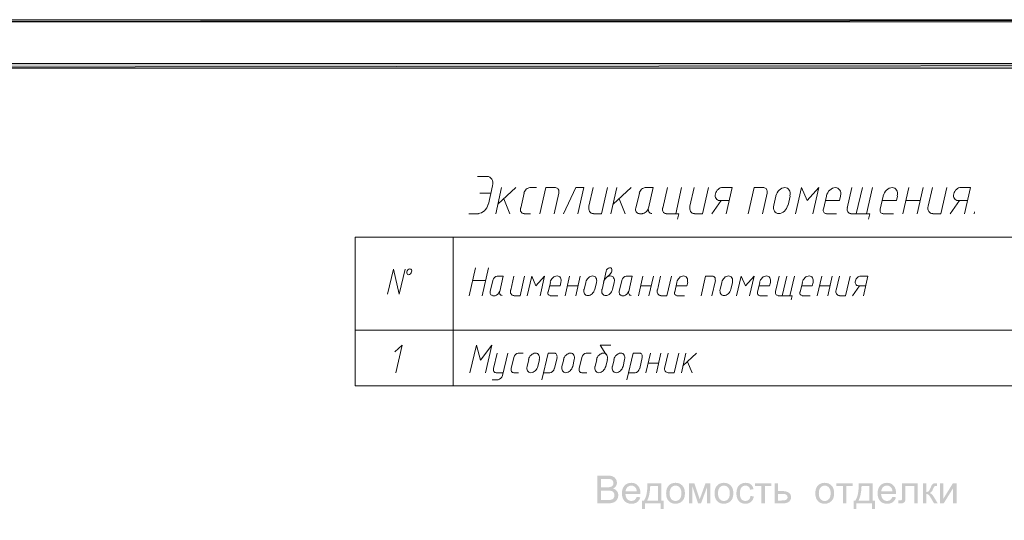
# Model space of a CAD drawing. Header units: millimetres. Extents: x 1527433 to 14789979, y -66543 to 11310.
# Tile 54 of 122: x 1952680 to 1963286, y -41351 to -35961. Entities that reach past the tile are written whole.
import ezdxf

# ---------------------------------------------------------------- set-up
doc = ezdxf.new("R2010")
doc.units = ezdxf.units.MM

msp = doc.modelspace()

# ---------------------------------------------------------------- hatches: boundary and pattern name
h = msp.add_hatch(color=7)
h.paths.add_polyline_path([(1940612.117, -35960.929), (1940635.4, -35982.095), (1982606.783, -35960.929)])
h.paths.add_polyline_path([(1940635.4, -35982.095), (1982606.783, -35960.929), (1982583.5, -35982.095)])
h = msp.add_hatch(color=7)
h.paths.add_polyline_path([(1982083.967, -65130.712), (1982134.767, -65181.512), (1982083.967, -36481.629)])
h.paths.add_polyline_path([(1982134.767, -65181.512), (1982083.967, -36481.629), (1982134.767, -36432.945)])
h.paths.add_polyline_path([(1982083.967, -36481.629), (1982134.767, -36432.945), (1942635.65, -36481.629)])
h.paths.add_polyline_path([(1982134.767, -36432.945), (1942635.65, -36481.629), (1942584.85, -36432.945)])
h.paths.add_polyline_path([(1942635.65, -36481.629), (1942584.85, -36432.945), (1942635.65, -65130.712)])
h.paths.add_polyline_path([(1942584.85, -36432.945), (1942635.65, -65130.712), (1942584.85, -65181.512)])
h.paths.add_polyline_path([(1942635.65, -65130.712), (1942584.85, -65181.512), (1982083.967, -65130.712)])
h.paths.add_polyline_path([(1942584.85, -65181.512), (1982083.967, -65130.712), (1982134.767, -65181.512)])
h = msp.add_hatch(color=7)
h.paths.add_polyline_path([(1958903.082, -41167.929), (1958903.082, -40869.942), (1959014.869, -40869.942), (1959031.096, -40870.509), (1959045.633, -40872.209), (1959058.486, -40875.034), (1959069.659, -40878.982), (1959088.022, -40890.481), (1959101.961, -40906.818), (1959110.718, -40926.083), (1959113.646, -40946.175), (1959111.049, -40964.751), (1959103.284, -40982.169), (1959090.254, -40997.417), (1959071.975, -41009.399), (1959084.709, -41014.07), (1959095.877, -41020.141), (1959105.484, -41027.607), (1959113.536, -41036.464), (1959119.903, -41046.447), (1959124.45, -41057.293), (1959127.179, -41068.997), (1959128.088, -41081.553), (1959125.863, -41101.776), (1959119.214, -41120.469), (1959109.333, -41136.399), (1959097.386, -41148.195), (1959082.703, -41156.78), (1959064.754, -41162.968), (1959042.932, -41166.688), (1959016.688, -41167.929)])
h.paths.add_polyline_path([(1958942.549, -40995.178), (1959006.931, -40995.178), (1959029.455, -40994.31), (1959044.579, -40991.705), (1959057.767, -40985.78), (1959067.234, -40976.877), (1959072.939, -40965.212), (1959074.841, -40950.86), (1959073.063, -40936.928), (1959067.73, -40924.732), (1959059.09, -40915.238), (1959047.39, -40909.298), (1959039.598, -40907.481), (1959029.448, -40906.17), (1959016.943, -40905.376), (1959002.08, -40905.109), (1958942.549, -40905.109)])
h.paths.add_polyline_path([(1958942.549, -41132.761), (1959016.688, -41132.761), (1959032.942, -41132.417), (1959043.532, -41131.328), (1959056.01, -41128.103), (1959066.297, -41123.225), (1959074.607, -41116.232), (1959081.345, -41106.633), (1959085.762, -41094.941), (1959087.243, -41081.553), (1959085.1, -41065.961), (1959078.699, -41052.559), (1959068.481, -41042.114), (1959054.997, -41035.306), (1959036.552, -41031.586), (1959011.451, -41030.345), (1958942.549, -41030.345)])
h = msp.add_hatch(color=7)
h.paths.add_polyline_path([(1959327.378, -41098.42), (1959365.191, -41103.106), (1959359.735, -41118.753), (1959352.383, -41132.541), (1959343.139, -41144.468), (1959332.008, -41154.534), (1959319.09, -41162.556), (1959304.482, -41168.273), (1959288.189, -41171.696), (1959270.217, -41172.834), (1959247.759, -41171.015), (1959227.76, -41165.552), (1959210.221, -41156.44), (1959195.142, -41143.675), (1959182.996, -41127.614), (1959174.333, -41108.618), (1959169.143, -41086.686), (1959167.415, -41061.82), (1959169.163, -41036.128), (1959174.409, -41013.464), (1959183.159, -40993.839), (1959195.417, -40977.263), (1959210.477, -40964.096), (1959227.629, -40954.691), (1959246.879, -40949.048), (1959268.233, -40947.167), (1959288.871, -40949.015), (1959307.541, -40954.553), (1959324.237, -40963.771), (1959338.954, -40976.657), (1959350.963, -40992.913), (1959359.542, -41012.162), (1959364.688, -41034.398), (1959366.404, -41059.615), (1959366.184, -41069.371), (1959205.174, -41069.371), (1959207.178, -41086.113), (1959211.203, -41100.777), (1959217.243, -41113.353), (1959225.293, -41123.831), (1959234.905, -41132.111), (1959245.633, -41138.018), (1959257.477, -41141.559), (1959270.438, -41142.738), (1959289.076, -41140.092), (1959304.778, -41132.155), (1959317.525, -41118.429)])
h.paths.add_polyline_path([(1959207.213, -41039.275), (1959327.764, -41039.275), (1959325.974, -41026.521), (1959323.079, -41015.462), (1959319.067, -41006.099), (1959313.928, -40998.43), (1959304.523, -40989.17), (1959293.837, -40982.555), (1959281.868, -40978.586), (1959268.619, -40977.263), (1959256.515, -40978.317), (1959245.419, -40981.48), (1959235.326, -40986.751), (1959226.23, -40994.13), (1959218.592, -41003.277), (1959212.877, -41013.85), (1959209.084, -41025.849)])
h = msp.add_hatch(color=7)
h.paths.add_polyline_path([(1959441.451, -40952.073), (1959591.878, -40952.073), (1959591.878, -41137.832), (1959615.25, -41137.832), (1959615.25, -41229.114), (1959585.208, -41229.114), (1959585.208, -41167.929), (1959415.269, -41167.929), (1959415.269, -41229.114), (1959385.172, -41229.114), (1959385.172, -41137.832), (1959404.465, -41137.832), (1959413.49, -41123.464), (1959421.259, -41106.567), (1959427.771, -41087.143), (1959433.025, -41065.189), (1959437.02, -41040.706), (1959439.757, -41013.693), (1959441.234, -40984.148)])
h.paths.add_polyline_path([(1959471.989, -40982.334), (1959468.411, -41031.49), (1959461.805, -41073.788), (1959452.16, -41109.234), (1959439.467, -41137.832), (1959555.498, -41137.832), (1959555.498, -40982.334)])
h = msp.add_hatch(color=7)
h.paths.add_polyline_path([(1959643.349, -41060.001), (1959645.428, -41031.971), (1959651.673, -41007.821), (1959662.092, -40987.548), (1959676.698, -40971.145), (1959691.362, -40960.654), (1959707.566, -40953.161), (1959725.299, -40948.666), (1959744.552, -40947.167), (1959765.781, -40948.995), (1959784.984, -40954.477), (1959802.161, -40963.608), (1959817.313, -40976.381), (1959829.684, -40992.361), (1959838.521, -41011.115), (1959843.823, -41032.649), (1959845.59, -41056.969), (1959844.805, -41076.697), (1959842.455, -41094.204), (1959838.544, -41109.477), (1959833.078, -41122.508), (1959817.699, -41143.723), (1959796.697, -41159.605), (1959771.72, -41169.527), (1959744.552, -41172.834), (1959722.983, -41171.024), (1959703.583, -41165.586), (1959686.354, -41156.51), (1959671.296, -41143.785), (1959659.069, -41127.64), (1959650.336, -41108.301), (1959645.096, -41085.758)])
h.paths.add_polyline_path([(1959680.942, -41060.001), (1959682.07, -41079.443), (1959685.455, -41096.271), (1959691.104, -41110.494), (1959699.022, -41122.123), (1959708.632, -41131.157), (1959719.431, -41137.598), (1959731.408, -41141.455), (1959744.552, -41142.738), (1959757.585, -41141.445), (1959769.481, -41137.564), (1959780.24, -41131.088), (1959789.862, -41122.012), (1959797.789, -41110.281), (1959803.457, -41095.837), (1959806.861, -41078.674), (1959807.997, -41058.788), (1959806.86, -41039.988), (1959803.45, -41023.607), (1959797.765, -41009.644), (1959789.807, -40998.099), (1959780.155, -40989.088), (1959769.391, -40982.644), (1959757.522, -40978.775), (1959744.552, -40977.484), (1959731.408, -40978.774), (1959719.431, -40982.638), (1959708.632, -40989.064), (1959699.022, -40998.044), (1959691.104, -41009.608), (1959685.455, -41023.793), (1959682.07, -41040.592)])
h = msp.add_hatch(color=7)
h.dxf.hatch_style = 2
h.paths.add_polyline_path([(1959890.982, -40952.073), (1959947.922, -40952.073), (1960004.643, -41124.824), (1960067.646, -40952.073), (1960120.287, -40952.073), (1960120.287, -41167.929), (1960083.687, -41167.929), (1960083.687, -40994.13), (1960019.856, -41167.929), (1959987.114, -41167.929), (1959926.756, -40985.807), (1959926.756, -41167.929), (1959890.982, -41167.929)])
h = msp.add_hatch(color=7)
h.paths.add_polyline_path([(1960164.723, -41060.001), (1960166.802, -41031.971), (1960173.046, -41007.821), (1960183.466, -40987.548), (1960198.071, -40971.145), (1960212.735, -40960.654), (1960228.939, -40953.161), (1960246.673, -40948.666), (1960265.926, -40947.167), (1960287.155, -40948.995), (1960306.358, -40954.477), (1960323.535, -40963.608), (1960338.686, -40976.381), (1960351.058, -40992.361), (1960359.894, -41011.115), (1960365.196, -41032.649), (1960366.964, -41056.969), (1960366.179, -41076.697), (1960363.829, -41094.204), (1960359.918, -41109.477), (1960354.451, -41122.508), (1960339.072, -41143.723), (1960318.071, -41159.605), (1960293.094, -41169.527), (1960265.926, -41172.834), (1960244.356, -41171.024), (1960224.957, -41165.586), (1960207.728, -41156.51), (1960192.669, -41143.785), (1960180.443, -41127.64), (1960171.709, -41108.301), (1960166.469, -41085.758)])
h.paths.add_polyline_path([(1960202.316, -41060.001), (1960203.443, -41079.443), (1960206.829, -41096.271), (1960212.478, -41110.494), (1960220.396, -41122.123), (1960230.006, -41131.157), (1960240.804, -41137.598), (1960252.781, -41141.455), (1960265.926, -41142.738), (1960278.959, -41141.445), (1960290.855, -41137.564), (1960301.614, -41131.088), (1960311.236, -41122.012), (1960319.162, -41110.281), (1960324.83, -41095.837), (1960328.235, -41078.674), (1960329.371, -41058.788), (1960328.234, -41039.988), (1960324.823, -41023.607), (1960319.139, -41009.644), (1960311.181, -40998.099), (1960301.528, -40989.088), (1960290.765, -40982.644), (1960278.896, -40978.775), (1960265.926, -40977.484), (1960252.781, -40978.774), (1960240.804, -40982.638), (1960230.006, -40989.064), (1960220.396, -40998.044), (1960212.478, -41009.608), (1960206.829, -41023.793), (1960203.443, -41040.592)])
h = msp.add_hatch(color=7)
h.dxf.hatch_style = 2
h.paths.add_polyline_path([(1960552.199, -41088.884), (1960588.193, -41093.515), (1960584.078, -41111.114), (1960577.679, -41126.698), (1960568.985, -41140.256), (1960557.987, -41151.778), (1960545.148, -41160.998), (1960530.936, -41167.577), (1960515.338, -41171.521), (1960498.345, -41172.834), (1960477.271, -41171.026), (1960458.368, -41165.6), (1960441.635, -41156.556), (1960427.073, -41143.896), (1960415.289, -41127.847), (1960406.885, -41108.645), (1960401.85, -41086.302), (1960400.174, -41060.827), (1960403.067, -41028.044), (1960411.749, -40999.643), (1960418.292, -40987.354), (1960426.349, -40976.698), (1960435.926, -40967.676), (1960447.027, -40960.286), (1960471.742, -40950.46), (1960498.566, -40947.167), (1960515.339, -40948.282), (1960530.515, -40951.625), (1960544.09, -40957.19), (1960556.057, -40964.971), (1960566.226, -40974.822), (1960574.399, -40986.517), (1960580.567, -41000.062), (1960584.721, -41015.462), (1960549.167, -41020.975), (1960542.098, -41001.916), (1960531.142, -40988.232), (1960516.893, -40980.019), (1960499.999, -40977.263), (1960486.801, -40978.503), (1960474.905, -40982.224), (1960464.311, -40988.425), (1960455.02, -40997.107), (1960447.464, -41008.465), (1960442.073, -41022.697), (1960438.842, -41039.802), (1960437.767, -41059.78), (1960438.802, -41080.046), (1960441.914, -41097.346), (1960447.115, -41111.668), (1960454.413, -41123.005), (1960463.395, -41131.646), (1960473.644, -41137.812), (1960485.163, -41141.507), (1960497.959, -41142.738), (1960517.707, -41139.431), (1960533.898, -41129.509), (1960540.44, -41122.014), (1960545.674, -41112.752), (1960549.595, -41101.712)])
h = msp.add_hatch(color=7)
h.dxf.hatch_style = 2
h.paths.add_polyline_path([(1960601.185, -40952.073), (1960776.582, -40952.073), (1960776.582, -40982.334), (1960707.074, -40982.334), (1960707.074, -41167.929), (1960670.693, -41167.929), (1960670.693, -40982.334), (1960601.185, -40982.334)])
h = msp.add_hatch(color=7)
h.paths.add_polyline_path([(1960812.265, -40952.073), (1960848.866, -40952.073), (1960848.866, -41036.409), (1960895.168, -41036.409), (1960916.529, -41037.513), (1960935.296, -41040.818), (1960951.459, -41046.315), (1960965.007, -41053.992), (1960975.714, -41063.626), (1960983.362, -41074.918), (1960987.951, -41087.874), (1960989.481, -41102.499), (1960988.2, -41115.531), (1960984.361, -41127.587), (1960977.97, -41138.66), (1960969.031, -41148.746), (1960957.29, -41157.139), (1960942.49, -41163.133), (1960924.63, -41166.73), (1960903.712, -41167.929), (1960812.265, -41167.929)])
h.paths.add_polyline_path([(1960848.866, -41137.832), (1960887.23, -41137.832), (1960903.353, -41137.303), (1960916.996, -41135.71), (1960928.158, -41133.042), (1960936.84, -41129.288), (1960943.319, -41124.431), (1960947.953, -41118.374), (1960950.738, -41111.119), (1960951.667, -41102.665), (1960948.911, -41089.436), (1960940.698, -41077.695), (1960933.537, -41072.911), (1960923.052, -41069.482), (1960909.25, -41067.416), (1960892.136, -41066.725), (1960848.866, -41066.725)])
h = msp.add_hatch(color=7)
h.paths.add_polyline_path([(1961250.638, -41060.001), (1961252.717, -41031.971), (1961258.962, -41007.821), (1961269.381, -40987.548), (1961283.987, -40971.145), (1961298.651, -40960.654), (1961314.855, -40953.161), (1961332.589, -40948.666), (1961351.841, -40947.167), (1961373.07, -40948.995), (1961392.273, -40954.477), (1961409.45, -40963.608), (1961424.602, -40976.381), (1961436.973, -40992.361), (1961445.81, -41011.115), (1961451.112, -41032.649), (1961452.879, -41056.969), (1961452.095, -41076.697), (1961449.744, -41094.204), (1961445.833, -41109.477), (1961440.367, -41122.508), (1961424.988, -41143.723), (1961403.986, -41159.605), (1961379.009, -41169.527), (1961351.841, -41172.834), (1961330.272, -41171.024), (1961310.872, -41165.586), (1961293.643, -41156.51), (1961278.585, -41143.785), (1961266.358, -41127.64), (1961257.625, -41108.301), (1961252.385, -41085.758)])
h.paths.add_polyline_path([(1961288.231, -41060.001), (1961289.359, -41079.443), (1961292.744, -41096.271), (1961298.393, -41110.494), (1961306.311, -41122.123), (1961315.921, -41131.157), (1961326.72, -41137.598), (1961338.697, -41141.455), (1961351.841, -41142.738), (1961364.874, -41141.445), (1961376.77, -41137.564), (1961387.529, -41131.088), (1961397.151, -41122.012), (1961405.078, -41110.281), (1961410.746, -41095.837), (1961414.15, -41078.674), (1961415.286, -41058.788), (1961414.149, -41039.988), (1961410.739, -41023.607), (1961405.054, -41009.644), (1961397.096, -40998.099), (1961387.444, -40989.088), (1961376.681, -40982.644), (1961364.811, -40978.775), (1961351.841, -40977.484), (1961338.697, -40978.774), (1961326.72, -40982.638), (1961315.921, -40989.064), (1961306.311, -40998.044), (1961298.393, -41009.608), (1961292.744, -41023.793), (1961289.359, -41040.592)])
h = msp.add_hatch(color=7)
h.dxf.hatch_style = 2
h.paths.add_polyline_path([(1961477.545, -40952.073), (1961652.942, -40952.073), (1961652.942, -40982.334), (1961583.434, -40982.334), (1961583.434, -41167.929), (1961547.054, -41167.929), (1961547.054, -40982.334), (1961477.545, -40982.334)])
h = msp.add_hatch(color=7)
h.paths.add_polyline_path([(1961718.06, -40952.073), (1961868.487, -40952.073), (1961868.487, -41137.832), (1961891.858, -41137.832), (1961891.858, -41229.114), (1961861.817, -41229.114), (1961861.817, -41167.929), (1961691.877, -41167.929), (1961691.877, -41229.114), (1961661.781, -41229.114), (1961661.781, -41137.832), (1961681.073, -41137.832), (1961690.099, -41123.464), (1961697.867, -41106.567), (1961704.379, -41087.143), (1961709.633, -41065.189), (1961713.629, -41040.706), (1961716.366, -41013.693), (1961717.843, -40984.148)])
h.paths.add_polyline_path([(1961748.597, -40982.334), (1961745.02, -41031.49), (1961738.414, -41073.788), (1961728.769, -41109.234), (1961716.076, -41137.832), (1961832.106, -41137.832), (1961832.106, -40982.334)])
h = msp.add_hatch(color=7)
h.paths.add_polyline_path([(1962081.354, -41098.42), (1962119.167, -41103.106), (1962113.711, -41118.753), (1962106.358, -41132.541), (1962097.114, -41144.468), (1962085.984, -41154.534), (1962073.066, -41162.556), (1962058.458, -41168.273), (1962042.165, -41171.696), (1962024.193, -41172.834), (1962001.734, -41171.015), (1961981.735, -41165.552), (1961964.196, -41156.44), (1961949.117, -41143.675), (1961936.972, -41127.614), (1961928.309, -41108.618), (1961923.119, -41086.686), (1961921.391, -41061.82), (1961923.139, -41036.128), (1961928.385, -41013.464), (1961937.134, -40993.839), (1961949.393, -40977.263), (1961964.452, -40964.096), (1961981.604, -40954.691), (1962000.855, -40949.048), (1962022.208, -40947.167), (1962042.847, -40949.015), (1962061.517, -40954.553), (1962078.213, -40963.771), (1962092.929, -40976.657), (1962104.939, -40992.913), (1962113.517, -41012.162), (1962118.664, -41034.398), (1962120.38, -41059.615), (1962120.159, -41069.371), (1961959.149, -41069.371), (1961961.154, -41086.113), (1961965.178, -41100.777), (1961971.218, -41113.353), (1961979.269, -41123.831), (1961988.881, -41132.111), (1961999.609, -41138.018), (1962011.453, -41141.559), (1962024.413, -41142.738), (1962043.051, -41140.092), (1962058.754, -41132.155), (1962071.501, -41118.429)])
h.paths.add_polyline_path([(1961961.189, -41039.275), (1962081.74, -41039.275), (1962079.95, -41026.521), (1962077.054, -41015.462), (1962073.042, -41006.099), (1962067.904, -40998.43), (1962058.499, -40989.17), (1962047.812, -40982.555), (1962035.844, -40978.586), (1962022.594, -40977.263), (1962010.491, -40978.317), (1961999.395, -40981.48), (1961989.302, -40986.751), (1961980.206, -40994.13), (1961972.568, -41003.277), (1961966.853, -41013.85), (1961963.06, -41025.849)])
h = msp.add_hatch(color=7)
h.dxf.hatch_style = 2
h.paths.add_polyline_path([(1962184.458, -40952.073), (1962354.397, -40952.073), (1962354.397, -41167.929), (1962318.017, -41167.929), (1962318.017, -40982.334), (1962221.058, -40982.334), (1962221.058, -41089.877), (1962220.904, -41107.085), (1962220.445, -41121.089), (1962219.686, -41131.889), (1962218.633, -41139.486), (1962214.037, -41150.724), (1962205.183, -41160.432), (1962191.755, -41167.129), (1962173.489, -41169.362), (1962159.722, -41168.948), (1962144.054, -41167.708), (1962144.054, -41137.226), (1962160.094, -41137.226), (1962169.809, -41136.647), (1962176.3, -41134.911), (1962180.358, -41131.893), (1962182.804, -41127.469), (1962183.528, -41123.51), (1962184.044, -41116.672), (1962184.354, -41106.951), (1962184.458, -41094.341)])
h = msp.add_hatch(color=7)
h.dxf.hatch_style = 2
h.paths.add_polyline_path([(1962410.719, -40952.073), (1962447.32, -40952.073), (1962447.32, -41045.338), (1962462.162, -41043.678), (1962471.794, -41038.669), (1962475.69, -41033.718), (1962480.434, -41025.563), (1962486.026, -41014.205), (1962492.465, -40999.643), (1962497.581, -40987.922), (1962502.187, -40978.393), (1962506.285, -40971.055), (1962509.883, -40965.908), (1962517.083, -40959.101), (1962525.317, -40954.939), (1962536.727, -40952.803), (1962553.429, -40952.073), (1962560.76, -40952.073), (1962560.76, -40982.334), (1962550.563, -40982.169), (1962538.705, -40983.237), (1962532.097, -40986.413), (1962529.669, -40989.752), (1962526.688, -40995.302), (1962523.16, -41003.064), (1962519.088, -41013.037), (1962511.061, -41030.965), (1962503.82, -41042.362), (1962495.014, -41050.12), (1962482.488, -41057.134), (1962494.219, -41062.27), (1962505.852, -41071.307), (1962517.392, -41084.241), (1962528.845, -41101.066), (1962568.863, -41167.929), (1962528.624, -41167.929), (1962489.598, -41101.066), (1962478.34, -41084.399), (1962468.652, -41074.553), (1962458.854, -41069.716), (1962447.32, -41068.104), (1962447.32, -41167.929), (1962410.719, -41167.929)])
h = msp.add_hatch(color=7)
h.dxf.hatch_style = 2
h.paths.add_polyline_path([(1962594.51, -40952.073), (1962631.111, -40952.073), (1962631.111, -41116.721), (1962732.535, -40952.073), (1962771.947, -40952.073), (1962771.947, -41167.929), (1962735.346, -41167.929), (1962735.346, -41004.328), (1962633.922, -41167.929), (1962594.51, -41167.929)])

# ---------------------------------------------------------------- linework, layer by layer
at = {"color": 7, "lineweight": 0}
for points in [[(1940612.117, -35960.929), (1940635.4, -35982.095), (1982606.783, -35960.929)], [(1940635.4, -35982.095), (1982606.783, -35960.929), (1982583.5, -35982.095)], [(1982134.767, -36432.945), (1942635.65, -36481.629), (1942584.85, -36432.945)], [(1982083.967, -36481.629), (1982134.767, -36432.945), (1942635.65, -36481.629)], [(1956901.574, -38675.542), (1956902.286, -38663.608), (1956898.957, -38653.865), (1956892.196, -38647.298), (1956882.614, -38644.892), (1956871.917, -38647.306), (1956862.118, -38653.881), (1956854.282, -38663.629), (1956849.476, -38675.565), (1956848.764, -38687.499), (1956852.093, -38697.242), (1956858.854, -38703.81), (1956868.436, -38706.215), (1956879.133, -38703.801), (1956888.932, -38697.226), (1956896.768, -38687.478)]]:
    msp.add_lwpolyline(points, close=True, dxfattribs=at)
for points in [[(1957712.667, -37650.029), (1957611.067, -37650.029)], [(1957773.246, -37748.45), (1957776.171, -37728.314), (1957775.553, -37709.56), (1957771.643, -37692.589), (1957764.687, -37677.803), (1957754.936, -37665.603), (1957742.639, -37656.392), (1957728.042, -37650.571), (1957711.396, -37648.542)], [(1957729.6, -37948.479), (1957774.05, -37749.512)], [(1957757.117, -37829.945), (1957636.467, -37829.945)], [(1957871.417, -37768.562), (1957807.917, -38050.079)], [(1957831.2, -37948.479), (1958025.933, -37768.562)], [(1958112.717, -37829.945), (1958076.733, -37988.695)], [(1958176.505, -37768.615), (1958165.932, -37769.87), (1958155.531, -37773.411), (1958145.565, -37778.994), (1958136.295, -37786.377), (1958127.982, -37795.316), (1958120.89, -37805.568), (1958115.279, -37816.891), (1958111.411, -37829.041)], [(1958178.333, -37768.562), (1958246.067, -37768.562)], [(1958451.383, -37768.562), (1958347.667, -37768.562), (1958284.167, -38050.079)], [(1958436.567, -38050.079), (1958487.367, -37829.945)], [(1958486.556, -37828.733), (1958488.35, -37816.589), (1958488.012, -37805.285), (1958485.691, -37795.061), (1958481.537, -37786.159), (1958475.697, -37778.822), (1958468.321, -37773.291), (1958459.557, -37769.808), (1958449.555, -37768.615)], [(1958692.683, -38050.079), (1958756.183, -37768.562), (1958671.517, -37768.562), (1958538.167, -38050.079)], [(1958857.783, -37768.562), (1958811.217, -37969.645)], [(1958862.017, -38050.079), (1958946.683, -38050.079), (1959012.3, -37768.562)], [(1959113.9, -37768.562), (1959048.283, -38050.079)], [(1959071.567, -37948.479), (1959266.3, -37768.562)], [(1959355.2, -37829.945), (1959317.1, -37988.695)], [(1959418.988, -37768.615), (1959408.415, -37769.87), (1959398.014, -37773.411), (1959388.048, -37778.994), (1959378.778, -37786.377), (1959370.466, -37795.316), (1959363.373, -37805.568), (1959357.762, -37816.891), (1959353.894, -37829.041)], [(1959452.567, -37988.695), (1959503.367, -37768.562), (1959418.7, -37768.562)], [(1959657.883, -37768.562), (1959607.083, -37988.695)], [(1959746.783, -38050.079), (1959810.283, -37768.562)], [(1959945.75, -37768.562), (1959899.183, -37969.645)], [(1959949.983, -38050.079), (1960034.65, -38050.079), (1960100.267, -37768.562)], [(1960250.789, -37767.053), (1960238.385, -37768.454), (1960226.198, -37772.524), (1960214.533, -37778.982), (1960203.697, -37787.546), (1960193.995, -37797.933), (1960185.733, -37809.862), (1960179.217, -37823.05), (1960174.752, -37837.215), (1960172.722, -37851.386), (1960173.189, -37864.59), (1960175.977, -37876.544), (1960180.909, -37886.966), (1960187.81, -37895.57), (1960196.503, -37902.076), (1960206.812, -37906.198), (1960218.561, -37907.654)], [(1960354.267, -37768.562), (1960252.667, -37768.562)], [(1960354.267, -37768.562), (1960290.767, -38050.079)], [(1960695.05, -37768.562), (1960593.45, -37768.562), (1960527.833, -38050.079)], [(1960680.233, -38050.079), (1960731.033, -37829.945)], [(1960730.223, -37828.733), (1960732.016, -37816.589), (1960731.679, -37805.285), (1960729.358, -37795.061), (1960725.203, -37786.159), (1960719.364, -37778.822), (1960711.988, -37773.291), (1960703.224, -37769.808), (1960693.222, -37768.615)], [(1960826.283, -37859.579), (1960803, -37959.062)], [(1960977.471, -37858.224), (1960980.159, -37840.116), (1960979.671, -37823.261), (1960976.227, -37808.02), (1960970.05, -37794.754), (1960961.36, -37783.822), (1960950.379, -37775.585), (1960937.328, -37770.404), (1960922.429, -37768.637), (1960906.677, -37770.523), (1960891.178, -37775.816), (1960876.324, -37784.153), (1960862.504, -37795.173), (1960850.11, -37808.511), (1960839.531, -37823.806), (1960831.157, -37840.696), (1960825.379, -37858.816)], [(1960957.517, -37959.062), (1960978.683, -37859.579)], [(1961224.217, -38050.079), (1961289.833, -37768.562), (1961162.833, -37908.262), (1961101.45, -37768.562), (1961037.95, -38050.079)], [(1961370.267, -37859.579), (1961338.517, -37999.279)], [(1961521.455, -37858.224), (1961524.143, -37840.116), (1961523.654, -37823.261), (1961520.211, -37808.02), (1961514.033, -37794.754), (1961505.344, -37783.822), (1961494.363, -37775.585), (1961481.312, -37770.404), (1961466.413, -37768.637), (1961450.66, -37770.523), (1961435.161, -37775.816), (1961420.307, -37784.153), (1961406.488, -37795.173), (1961394.093, -37808.511), (1961383.514, -37823.806), (1961375.14, -37840.696), (1961369.362, -37858.816)], [(1961512.083, -37908.262), (1961522.667, -37859.579)], [(1961645.433, -37768.562), (1961594.633, -37988.695)], [(1961692, -38050.079), (1961757.617, -37768.562)], [(1961802.067, -38050.079), (1961867.683, -37768.562)], [(1961981.983, -37859.579), (1961950.233, -37999.279)], [(1962133.171, -37858.224), (1962135.859, -37840.116), (1962135.371, -37823.261), (1962131.927, -37808.02), (1962125.75, -37794.754), (1962117.06, -37783.822), (1962106.079, -37775.585), (1962093.028, -37770.404), (1962078.129, -37768.637), (1962062.377, -37770.523), (1962046.878, -37775.816), (1962032.024, -37784.153), (1962018.204, -37795.173), (1962005.81, -37808.511), (1961995.231, -37823.806), (1961986.857, -37840.696), (1961981.079, -37858.816)], [(1962123.8, -37908.262), (1962136.5, -37859.579)], [(1962193.65, -38050.079), (1962259.267, -37768.562)], [(1962346.05, -38050.079), (1962411.667, -37768.562)], [(1962513.267, -37768.562), (1962466.7, -37969.645)], [(1962517.5, -38050.079), (1962602.167, -38050.079), (1962665.667, -37768.562)], [(1962818.305, -37767.053), (1962805.901, -37768.454), (1962793.714, -37772.524), (1962782.05, -37778.982), (1962771.214, -37787.546), (1962761.512, -37797.933), (1962753.25, -37809.862), (1962746.734, -37823.05), (1962742.269, -37837.215), (1962740.239, -37851.386), (1962740.706, -37864.59), (1962743.494, -37876.544), (1962748.426, -37886.966), (1962755.327, -37895.57), (1962764.02, -37902.076), (1962774.329, -37906.198), (1962786.078, -37907.654)], [(1962921.783, -37768.562), (1962820.183, -37768.562)], [(1962921.783, -37768.562), (1962856.167, -38050.079)], [(1957618.687, -38047.332), (1957636.27, -38045.301), (1957653.555, -38039.479), (1957670.108, -38030.266), (1957685.493, -38018.066), (1957699.277, -38003.278), (1957711.026, -37986.307), (1957720.305, -37967.552), (1957726.68, -37947.416)], [(1957960.317, -38050.079), (1957894.7, -37889.212)], [(1958811.21, -37968.156), (1958808.944, -37984.354), (1958809.54, -37999.458), (1958812.795, -38013.143), (1958818.505, -38025.083), (1958826.467, -38034.956), (1958836.477, -38042.435), (1958848.332, -38047.197), (1958861.828, -38048.916)], [(1959202.8, -38050.079), (1959137.183, -37889.212)], [(1959899.177, -37968.156), (1959896.911, -37984.354), (1959897.507, -37999.458), (1959900.762, -38013.143), (1959906.472, -38025.083), (1959914.434, -38034.956), (1959924.444, -38042.435), (1959936.299, -38047.197), (1959949.794, -38048.916)], [(1960136.25, -38050.079), (1960237.85, -37908.262)], [(1960220.917, -37908.262), (1960322.517, -37908.262)], [(1960802.095, -37958.3), (1960799.407, -37976.408), (1960799.896, -37993.263), (1960803.339, -38008.504), (1960809.517, -38021.77), (1960818.206, -38032.702), (1960829.187, -38040.939), (1960842.238, -38046.12), (1960857.137, -38047.887), (1960872.89, -38046.001), (1960888.389, -38040.708), (1960903.243, -38032.371), (1960917.062, -38021.351), (1960929.457, -38008.013), (1960940.036, -37992.717), (1960948.41, -37975.828), (1960954.188, -37957.708)], [(1961512.083, -37908.262), (1961359.683, -37908.262)], [(1962123.8, -37908.262), (1961971.4, -37908.262)], [(1962225.4, -37908.262), (1962379.917, -37908.262)], [(1962464.577, -37968.156), (1962462.311, -37984.354), (1962462.907, -37999.458), (1962466.162, -38013.143), (1962471.872, -38025.083), (1962479.834, -38034.956), (1962489.844, -38042.435), (1962501.699, -38047.197), (1962515.194, -38048.916)], [(1962703.767, -38050.079), (1962803.25, -37908.262)], [(1962786.317, -37908.262), (1962890.033, -37908.262)], [(1957517.933, -38050.079), (1957621.65, -38050.079)], [(1958075.427, -37987.791), (1958073.634, -37999.934), (1958073.971, -38011.239), (1958076.292, -38021.463), (1958080.447, -38030.364), (1958086.286, -38037.702), (1958093.662, -38043.232), (1958102.426, -38046.716), (1958112.429, -38047.909)], [(1958112.717, -38050.079), (1958182.567, -38050.079)], [(1959315.794, -37987.791), (1959314, -37999.934), (1959314.338, -38011.239), (1959316.659, -38021.463), (1959320.813, -38030.364), (1959326.653, -38037.702), (1959334.029, -38043.232), (1959342.793, -38046.716), (1959352.795, -38047.909)], [(1959355.2, -38050.079), (1959389.067, -38050.079)], [(1959386.662, -38047.909), (1959397.235, -38046.654), (1959407.636, -38043.113), (1959417.602, -38037.53), (1959426.872, -38030.147), (1959435.184, -38021.208), (1959442.277, -38010.956), (1959447.888, -37999.633), (1959451.756, -37987.483)], [(1959453.377, -37987.791), (1959451.584, -37999.934), (1959451.921, -38011.239), (1959454.242, -38021.463), (1959458.397, -38030.364), (1959464.236, -38037.702), (1959471.612, -38043.232), (1959480.376, -38046.716), (1959490.379, -38047.909)], [(1959605.777, -37987.791), (1959603.984, -37999.934), (1959604.321, -38011.239), (1959606.642, -38021.463), (1959610.797, -38030.364), (1959616.636, -38037.702), (1959624.012, -38043.232), (1959632.776, -38046.716), (1959642.779, -38047.909)], [(1959643.067, -38050.079), (1959780.65, -38050.079), (1959765.833, -38109.345)], [(1961337.619, -37998.666), (1961336.062, -38008.783), (1961336.27, -38018.188), (1961338.124, -38026.682), (1961341.501, -38034.063), (1961346.279, -38040.133), (1961352.338, -38044.689), (1961359.556, -38047.533), (1961367.812, -38048.464)], [(1961370.267, -38050.079), (1961480.333, -38050.079)], [(1961595.444, -37987.791), (1961593.65, -37999.934), (1961593.988, -38011.239), (1961596.309, -38021.463), (1961600.463, -38030.364), (1961606.303, -38037.702), (1961613.679, -38043.232), (1961622.443, -38046.716), (1961632.445, -38047.909)], [(1961632.733, -38050.079), (1961835.933, -38050.079)], [(1961835.933, -38050.079), (1961823.233, -38109.345)], [(1961949.336, -37998.666), (1961947.778, -38008.783), (1961947.987, -38018.188), (1961949.84, -38026.682), (1961953.217, -38034.063), (1961957.996, -38040.133), (1961964.055, -38044.689), (1961971.273, -38047.533), (1961979.529, -38048.464)], [(1961981.983, -38050.079), (1962092.05, -38050.079)], [(1962964.117, -38028.912), (1962959.883, -38050.079)], [(1956294.5, -39904.279), (1956294.5, -38304.079)], [(1956294.5, -38304.079), (1965794.1, -38304.079)], [(1956294.5, -39904.279), (1965794.1, -39904.279), (1965794.1, -38304.079)], [(1957350.717, -39904.279), (1957350.717, -38304.079)], [(1956641.633, -38915.795), (1956705.133, -38646.979), (1956768.633, -38915.795), (1956832.133, -38646.979)], [(1957522.033, -38932.729), (1957589.767, -38632.162)], [(1957661.733, -38932.729), (1957731.583, -38632.162)], [(1958997.35, -38670.262), (1958952.9, -38864.995)], [(1959035.917, -38632.241), (1959022.706, -38634.844), (1959010.735, -38642.519), (1959001.299, -38654.102), (1958995.692, -38668.429)], [(1959041.8, -38699.895), (1959001.583, -38735.879)], [(1959040.997, -38698.132), (1959049.214, -38689.452), (1959055.313, -38679.242), (1959058.974, -38668.199), (1959059.877, -38657.02), (1959057.845, -38646.894), (1959053.172, -38638.842), (1959046.238, -38633.309), (1959037.424, -38630.741)], [(1957560.133, -38767.629), (1957699.833, -38767.629)], [(1957776.033, -38767.629), (1957748.517, -38886.162)], [(1957823.512, -38722.154), (1957808.095, -38725.727), (1957793.94, -38735.314), (1957782.586, -38749.478), (1957775.577, -38766.784)], [(1957850.117, -38886.162), (1957888.217, -38721.062), (1957824.717, -38721.062)], [(1958002.517, -38721.062), (1957968.65, -38871.345)], [(1958006.75, -38932.729), (1958070.25, -38932.729), (1958118.933, -38721.062)], [(1958286.15, -38932.729), (1958334.833, -38721.062), (1958239.583, -38826.895), (1958195.133, -38721.062), (1958146.45, -38932.729)], [(1958396.217, -38788.795), (1958370.817, -38894.629)], [(1958510.131, -38787.613), (1958512.151, -38773.871), (1958511.757, -38761.076), (1958509.118, -38749.503), (1958504.404, -38739.425), (1958497.782, -38731.115), (1958489.421, -38724.848), (1958479.491, -38720.898), (1958468.16, -38719.537), (1958456.185, -38720.947), (1958444.407, -38724.945), (1958433.124, -38731.254), (1958422.63, -38739.6), (1958413.224, -38749.708), (1958405.2, -38761.304), (1958398.855, -38774.113), (1958394.486, -38787.861)], [(1958502.05, -38826.895), (1958510.517, -38788.795)], [(1958554.967, -38932.729), (1958603.65, -38721.062)], [(1958669.267, -38932.729), (1958717.95, -38721.062)], [(1958779.333, -38788.795), (1958760.283, -38864.995)], [(1958893.247, -38787.613), (1958895.267, -38773.871), (1958894.874, -38761.076), (1958892.235, -38749.503), (1958887.52, -38739.425), (1958880.898, -38731.115), (1958872.538, -38724.848), (1958862.608, -38720.898), (1958851.276, -38719.537), (1958839.301, -38720.947), (1958827.524, -38724.945), (1958816.24, -38731.254), (1958805.747, -38739.6), (1958796.341, -38749.708), (1958788.317, -38761.304), (1958781.972, -38774.113), (1958777.603, -38787.861)], [(1958876.7, -38864.995), (1958893.633, -38788.795)], [(1959083.747, -38787.613), (1959085.767, -38773.871), (1959085.374, -38761.076), (1959082.735, -38749.503), (1959078.02, -38739.425), (1959071.398, -38731.115), (1959063.038, -38724.848), (1959053.108, -38720.898), (1959041.776, -38719.537), (1959029.801, -38720.947), (1959018.024, -38724.945), (1959006.74, -38731.254), (1958996.247, -38739.6), (1958986.841, -38749.708), (1958978.817, -38761.304), (1958972.472, -38774.113), (1958968.103, -38787.861)], [(1959067.2, -38864.995), (1959084.133, -38788.795)], [(1959166.683, -38767.629), (1959139.167, -38886.162)], [(1959214.162, -38722.154), (1959198.745, -38725.727), (1959184.59, -38735.314), (1959173.236, -38749.478), (1959166.227, -38766.784)], [(1959240.767, -38886.162), (1959278.867, -38721.062), (1959215.367, -38721.062)], [(1959344.483, -38932.729), (1959393.167, -38721.062)], [(1959458.783, -38932.729), (1959507.467, -38721.062)], [(1959583.667, -38721.062), (1959549.8, -38871.345)], [(1959587.9, -38932.729), (1959651.4, -38932.729), (1959700.083, -38721.062)], [(1959759.35, -38788.795), (1959736.067, -38894.629)], [(1959873.264, -38787.613), (1959875.284, -38773.871), (1959874.89, -38761.076), (1959872.252, -38749.503), (1959867.537, -38739.425), (1959860.915, -38731.115), (1959852.555, -38724.848), (1959842.624, -38720.898), (1959831.293, -38719.537), (1959819.318, -38720.947), (1959807.54, -38724.945), (1959796.257, -38731.254), (1959785.764, -38739.6), (1959776.357, -38749.708), (1959768.333, -38761.304), (1959761.989, -38774.113), (1959757.619, -38787.861)], [(1959865.183, -38826.895), (1959875.767, -38788.795)], [(1960144.583, -38721.062), (1960068.383, -38721.062), (1960019.7, -38932.729)], [(1960136.117, -38932.729), (1960174.217, -38767.629)], [(1960170.44, -38766.357), (1960171.781, -38757.41), (1960171.555, -38749.085), (1960169.871, -38741.56), (1960166.837, -38735.012), (1960162.561, -38729.62), (1960157.154, -38725.561), (1960150.723, -38723.013), (1960143.378, -38722.154)], [(1960244.067, -38788.795), (1960227.133, -38864.995)], [(1960357.981, -38787.613), (1960360.001, -38773.871), (1960359.607, -38761.076), (1960356.968, -38749.503), (1960352.254, -38739.425), (1960345.632, -38731.115), (1960337.271, -38724.848), (1960327.341, -38720.898), (1960316.01, -38719.537), (1960304.035, -38720.947), (1960292.257, -38724.945), (1960280.974, -38731.254), (1960270.48, -38739.6), (1960261.074, -38749.708), (1960253.05, -38761.304), (1960246.705, -38774.113), (1960242.336, -38787.861)], [(1960341.433, -38864.995), (1960358.367, -38788.795)], [(1960542.517, -38932.729), (1960591.2, -38721.062), (1960498.067, -38826.895), (1960451.5, -38721.062), (1960402.817, -38932.729)], [(1960652.583, -38788.795), (1960629.3, -38894.629)], [(1960766.497, -38787.613), (1960768.517, -38773.871), (1960768.124, -38761.076), (1960765.485, -38749.503), (1960760.77, -38739.425), (1960754.148, -38731.115), (1960745.788, -38724.848), (1960735.858, -38720.898), (1960724.526, -38719.537), (1960712.551, -38720.947), (1960700.774, -38724.945), (1960689.49, -38731.254), (1960678.997, -38739.6), (1960669.591, -38749.708), (1960661.567, -38761.304), (1960655.222, -38774.113), (1960650.853, -38787.861)], [(1960758.417, -38826.895), (1960766.883, -38788.795)], [(1960860.017, -38721.062), (1960821.917, -38886.162)], [(1960893.883, -38932.729), (1960942.567, -38721.062)], [(1960976.433, -38932.729), (1961025.117, -38721.062)], [(1961111.9, -38788.795), (1961086.5, -38894.629)], [(1961225.814, -38787.613), (1961227.834, -38773.871), (1961227.44, -38761.076), (1961224.802, -38749.503), (1961220.087, -38739.425), (1961213.465, -38731.115), (1961205.105, -38724.848), (1961195.174, -38720.898), (1961183.843, -38719.537), (1961171.868, -38720.947), (1961160.09, -38724.945), (1961148.807, -38731.254), (1961138.314, -38739.6), (1961128.907, -38749.708), (1961120.883, -38761.304), (1961114.539, -38774.113), (1961110.169, -38787.861)], [(1961217.733, -38826.895), (1961226.2, -38788.795)], [(1961270.65, -38932.729), (1961319.333, -38721.062)], [(1961384.95, -38932.729), (1961433.633, -38721.062)], [(1961509.833, -38721.062), (1961475.967, -38871.345)], [(1961511.95, -38932.729), (1961575.45, -38932.729), (1961624.133, -38721.062)], [(1961739.033, -38720.576), (1961729.862, -38721.676), (1961720.838, -38724.761), (1961712.189, -38729.618), (1961704.142, -38736.037), (1961696.924, -38743.806), (1961690.763, -38752.715), (1961685.885, -38762.551), (1961682.519, -38773.104), (1961680.951, -38783.649), (1961681.233, -38793.464), (1961683.236, -38802.339), (1961686.83, -38810.063), (1961691.887, -38816.428), (1961698.279, -38821.223), (1961705.876, -38824.238), (1961714.55, -38825.265)], [(1961816.75, -38721.062), (1961738.433, -38721.062)], [(1961816.75, -38721.062), (1961768.067, -38932.729)], [(1957748.06, -38885.317), (1957746.719, -38894.264), (1957746.945, -38902.589), (1957748.629, -38910.114), (1957751.663, -38916.662), (1957755.939, -38922.054), (1957761.346, -38926.113), (1957767.777, -38928.661), (1957775.122, -38929.52)], [(1957800.522, -38929.52), (1957815.938, -38925.947), (1957830.094, -38916.36), (1957841.447, -38902.196), (1957848.456, -38884.89)], [(1957849.66, -38885.317), (1957848.319, -38894.264), (1957848.545, -38902.589), (1957850.229, -38910.114), (1957853.263, -38916.662), (1957857.539, -38922.054), (1957862.946, -38926.113), (1957869.377, -38928.661), (1957876.722, -38929.52)], [(1957967.344, -38870.441), (1957965.55, -38882.584), (1957965.888, -38893.889), (1957968.209, -38904.113), (1957972.363, -38913.014), (1957978.203, -38920.352), (1957985.579, -38925.882), (1957994.343, -38929.366), (1958004.345, -38930.559)], [(1958369.158, -38892.795), (1958368.635, -38907.244), (1958373.065, -38919.159), (1958381.66, -38927.326), (1958393.633, -38930.533)], [(1958502.05, -38826.895), (1958387.75, -38826.895)], [(1958578.25, -38826.895), (1958692.55, -38826.895)], [(1958758.553, -38864.061), (1958756.533, -38877.803), (1958756.927, -38890.597), (1958759.565, -38902.171), (1958764.28, -38912.249), (1958770.902, -38920.559), (1958779.262, -38926.826), (1958789.192, -38930.776), (1958800.524, -38932.137), (1958812.499, -38930.726), (1958824.276, -38926.729), (1958835.56, -38920.42), (1958846.053, -38912.074), (1958855.46, -38901.966), (1958863.483, -38890.369), (1958869.828, -38877.56), (1958874.197, -38863.813)], [(1958951.169, -38864.061), (1958949.149, -38877.803), (1958949.543, -38890.597), (1958952.182, -38902.171), (1958956.896, -38912.249), (1958963.518, -38920.559), (1958971.879, -38926.826), (1958981.809, -38930.776), (1958993.14, -38932.137), (1959005.115, -38930.726), (1959016.893, -38926.729), (1959028.176, -38920.42), (1959038.67, -38912.074), (1959048.076, -38901.966), (1959056.1, -38890.369), (1959062.445, -38877.56), (1959066.814, -38863.813)], [(1959138.71, -38885.317), (1959137.369, -38894.264), (1959137.595, -38902.589), (1959139.279, -38910.114), (1959142.313, -38916.662), (1959146.589, -38922.054), (1959151.996, -38926.113), (1959158.427, -38928.661), (1959165.772, -38929.52)], [(1959191.172, -38929.52), (1959206.588, -38925.947), (1959220.744, -38916.36), (1959232.097, -38902.196), (1959239.106, -38884.89)], [(1959240.31, -38885.317), (1959238.969, -38894.264), (1959239.195, -38902.589), (1959240.879, -38910.114), (1959243.913, -38916.662), (1959248.189, -38922.054), (1959253.596, -38926.113), (1959260.027, -38928.661), (1959267.372, -38929.52)], [(1959369.883, -38826.895), (1959484.183, -38826.895)], [(1959548.494, -38870.441), (1959546.7, -38882.584), (1959547.038, -38893.889), (1959549.359, -38904.113), (1959553.513, -38913.014), (1959559.353, -38920.352), (1959566.729, -38925.882), (1959575.493, -38929.366), (1959585.495, -38930.559)], [(1959734.408, -38892.795), (1959733.885, -38907.244), (1959738.315, -38919.159), (1959746.91, -38927.326), (1959758.883, -38930.533)], [(1959865.183, -38826.895), (1959750.883, -38826.895)], [(1960225.403, -38864.061), (1960223.383, -38877.803), (1960223.777, -38890.597), (1960226.415, -38902.171), (1960231.13, -38912.249), (1960237.752, -38920.559), (1960246.112, -38926.826), (1960256.042, -38930.776), (1960267.374, -38932.137), (1960279.349, -38930.726), (1960291.126, -38926.729), (1960302.41, -38920.42), (1960312.903, -38912.074), (1960322.31, -38901.966), (1960330.333, -38890.369), (1960336.678, -38877.56), (1960341.047, -38863.813)], [(1960627.642, -38892.795), (1960627.119, -38907.244), (1960631.548, -38919.159), (1960640.143, -38927.326), (1960652.117, -38930.533)], [(1960758.417, -38826.895), (1960644.117, -38826.895)], [(1960821.46, -38885.317), (1960820.119, -38894.264), (1960820.345, -38902.589), (1960822.029, -38910.114), (1960825.063, -38916.662), (1960829.339, -38922.054), (1960834.746, -38926.113), (1960841.177, -38928.661), (1960848.522, -38929.52)], [(1961084.842, -38892.795), (1961084.319, -38907.244), (1961088.748, -38919.159), (1961097.343, -38927.326), (1961109.317, -38930.533)], [(1961217.733, -38826.895), (1961103.433, -38826.895)], [(1961293.933, -38826.895), (1961408.233, -38826.895)], [(1961474.661, -38870.441), (1961472.867, -38882.584), (1961473.205, -38893.889), (1961475.525, -38904.113), (1961479.68, -38913.014), (1961485.52, -38920.352), (1961492.896, -38925.882), (1961501.659, -38929.366), (1961511.662, -38930.559)], [(1961651.65, -38932.729), (1961727.85, -38826.895)], [(1961715.15, -38826.895), (1961791.35, -38826.895)], [(1957776.033, -38932.729), (1957801.433, -38932.729)], [(1958394.1, -38932.729), (1958476.65, -38932.729)], [(1959166.683, -38932.729), (1959192.083, -38932.729)], [(1959759.35, -38932.729), (1959841.9, -38932.729)], [(1960652.583, -38932.729), (1960735.133, -38932.729)], [(1960849.433, -38932.729), (1961001.833, -38932.729)], [(1961001.833, -38932.729), (1960991.25, -38977.179)], [(1961109.783, -38932.729), (1961194.45, -38932.729)], [(1956294.5, -39305.262), (1965794.1, -39305.262)], [(1956730.533, -39762.462), (1956800.383, -39464.012), (1956719.95, -39538.095)], [(1957697.717, -39762.462), (1957765.45, -39464.012), (1957644.8, -39626.995), (1957600.35, -39464.012), (1957530.5, -39762.462)], [(1957822.6, -39552.912), (1957784.5, -39718.012)], [(1957881.867, -39792.095), (1957936.9, -39552.912)], [(1958049.995, -39551.887), (1958034.579, -39555.461), (1958020.423, -39565.047), (1958009.069, -39579.211), (1958002.06, -39596.517)], [(1958051.2, -39552.912), (1958102, -39552.912)], [(1958277.297, -39619.463), (1958279.317, -39605.721), (1958278.924, -39592.926), (1958276.285, -39581.353), (1958271.57, -39571.275), (1958264.948, -39562.965), (1958256.588, -39556.698), (1958246.658, -39552.748), (1958235.326, -39551.387), (1958223.351, -39552.797), (1958211.574, -39556.795), (1958200.29, -39563.104), (1958189.797, -39571.45), (1958180.391, -39581.558), (1958172.367, -39593.154), (1958166.022, -39605.963), (1958161.653, -39619.711)], [(1958440.667, -39552.912), (1958370.817, -39552.912), (1958305.2, -39838.662)], [(1958466.523, -39596.09), (1958467.865, -39587.143), (1958467.639, -39578.818), (1958465.954, -39571.293), (1958462.92, -39564.745), (1958458.645, -39559.353), (1958453.237, -39555.294), (1958446.807, -39552.746), (1958439.462, -39551.887)], [(1958654.064, -39619.463), (1958656.084, -39605.721), (1958655.69, -39592.926), (1958653.052, -39581.353), (1958648.337, -39571.275), (1958641.715, -39562.965), (1958633.355, -39556.698), (1958623.424, -39552.748), (1958612.093, -39551.387), (1958600.118, -39552.797), (1958588.34, -39556.795), (1958577.057, -39563.104), (1958566.564, -39571.45), (1958557.157, -39581.558), (1958549.133, -39593.154), (1958542.789, -39605.963), (1958538.419, -39619.711)], [(1958784.478, -39551.887), (1958769.062, -39555.461), (1958754.906, -39565.047), (1958743.553, -39579.211), (1958736.544, -39596.517)], [(1958783.567, -39552.912), (1958836.483, -39552.912)], [(1959009.664, -39619.463), (1959011.684, -39605.721), (1959011.29, -39592.926), (1959008.652, -39581.353), (1959003.937, -39571.275), (1958997.315, -39562.965), (1958988.955, -39556.698), (1958979.024, -39552.748), (1958967.693, -39551.387), (1958955.718, -39552.797), (1958943.94, -39556.795), (1958932.657, -39563.104), (1958922.164, -39571.45), (1958912.757, -39581.558), (1958904.733, -39593.154), (1958898.389, -39605.963), (1958894.019, -39619.711)], [(1958993.117, -39561.379), (1958933.85, -39464.012), (1959048.15, -39464.012)], [(1959195.931, -39619.463), (1959197.951, -39605.721), (1959197.557, -39592.926), (1959194.918, -39581.353), (1959190.204, -39571.275), (1959183.582, -39562.965), (1959175.221, -39556.698), (1959165.291, -39552.748), (1959153.96, -39551.387), (1959141.985, -39552.797), (1959130.207, -39556.795), (1959118.924, -39563.104), (1959108.43, -39571.45), (1959099.024, -39581.558), (1959091, -39593.154), (1959084.655, -39605.963), (1959080.286, -39619.711)], [(1959359.3, -39552.912), (1959287.333, -39552.912), (1959221.717, -39838.662)], [(1959385.156, -39596.09), (1959386.498, -39587.143), (1959386.272, -39578.818), (1959384.588, -39571.293), (1959381.553, -39564.745), (1959377.278, -39559.353), (1959371.871, -39555.294), (1959365.44, -39552.746), (1959358.095, -39551.887)], [(1959424.917, -39762.462), (1959473.6, -39552.912)], [(1959539.217, -39762.462), (1959587.9, -39552.912)], [(1959664.1, -39552.912), (1959630.233, -39703.195)], [(1959666.217, -39762.462), (1959729.717, -39762.462), (1959778.4, -39552.912)], [(1959854.6, -39552.912), (1959808.033, -39762.462)], [(1959824.967, -39688.379), (1959971.017, -39552.912)], [(1958002.517, -39597.362), (1957975, -39718.012)], [(1958163.383, -39620.645), (1958146.45, -39694.729)], [(1958260.75, -39694.729), (1958277.683, -39620.645)], [(1958440.667, -39718.012), (1958468.183, -39597.362)], [(1958540.15, -39620.645), (1958521.1, -39694.729)], [(1958637.517, -39694.729), (1958654.45, -39620.645)], [(1958734.883, -39597.362), (1958707.367, -39718.012)], [(1958895.75, -39620.645), (1958878.817, -39694.729)], [(1958993.117, -39694.729), (1959012.167, -39620.645)], [(1959082.017, -39620.645), (1959065.083, -39694.729)], [(1959179.383, -39694.729), (1959196.317, -39620.645)], [(1959359.3, -39718.012), (1959386.817, -39597.362)], [(1959448.2, -39658.745), (1959564.617, -39658.745)], [(1959922.333, -39762.462), (1959873.65, -39643.929)], [(1957784.044, -39717.167), (1957782.702, -39726.114), (1957782.928, -39734.439), (1957784.613, -39741.964), (1957787.647, -39748.512), (1957791.922, -39753.904), (1957797.329, -39757.963), (1957803.76, -39760.511), (1957811.105, -39761.37)], [(1957812.017, -39762.462), (1957888.217, -39762.462)], [(1957974.544, -39717.167), (1957973.202, -39726.114), (1957973.428, -39734.439), (1957975.113, -39741.964), (1957978.147, -39748.512), (1957982.422, -39753.904), (1957987.829, -39757.963), (1957994.26, -39760.511), (1958001.605, -39761.37)], [(1958002.517, -39762.462), (1958053.317, -39762.462)], [(1958144.719, -39693.794), (1958142.699, -39707.536), (1958143.093, -39720.331), (1958145.732, -39731.904), (1958150.446, -39741.982), (1958157.068, -39750.292), (1958165.429, -39756.559), (1958175.359, -39760.51), (1958186.69, -39761.87), (1958198.665, -39760.46), (1958210.443, -39756.463), (1958221.726, -39750.154), (1958232.22, -39741.808), (1958241.626, -39731.699), (1958249.65, -39720.103), (1958255.995, -39707.294), (1958260.364, -39693.547)], [(1958322.133, -39762.462), (1958391.983, -39762.462)], [(1958391.072, -39761.37), (1958406.488, -39757.797), (1958420.644, -39748.21), (1958431.997, -39734.046), (1958439.006, -39716.74)], [(1958521.486, -39693.794), (1958519.466, -39707.536), (1958519.86, -39720.331), (1958522.498, -39731.904), (1958527.213, -39741.982), (1958533.835, -39750.292), (1958542.196, -39756.559), (1958552.126, -39760.51), (1958563.457, -39761.87), (1958575.432, -39760.46), (1958587.21, -39756.463), (1958598.493, -39750.154), (1958608.986, -39741.808), (1958618.393, -39731.699), (1958626.417, -39720.103), (1958632.761, -39707.294), (1958637.131, -39693.547)], [(1958706.91, -39717.167), (1958705.569, -39726.114), (1958705.795, -39734.439), (1958707.479, -39741.964), (1958710.513, -39748.512), (1958714.789, -39753.904), (1958720.196, -39757.963), (1958726.627, -39760.511), (1958733.972, -39761.37)], [(1958737, -39762.462), (1958787.8, -39762.462)], [(1958877.086, -39693.794), (1958875.066, -39707.536), (1958875.46, -39720.331), (1958878.098, -39731.904), (1958882.813, -39741.982), (1958889.435, -39750.292), (1958897.796, -39756.559), (1958907.726, -39760.51), (1958919.057, -39761.87), (1958931.032, -39760.46), (1958942.81, -39756.463), (1958954.093, -39750.154), (1958964.586, -39741.808), (1958973.993, -39731.699), (1958982.017, -39720.103), (1958988.361, -39707.294), (1958992.731, -39693.547)], [(1959063.353, -39693.794), (1959061.333, -39707.536), (1959061.727, -39720.331), (1959064.365, -39731.904), (1959069.08, -39741.982), (1959075.702, -39750.292), (1959084.062, -39756.559), (1959093.992, -39760.51), (1959105.324, -39761.87), (1959117.299, -39760.46), (1959129.076, -39756.463), (1959140.36, -39750.154), (1959150.853, -39741.808), (1959160.26, -39731.699), (1959168.283, -39720.103), (1959174.628, -39707.294), (1959178.997, -39693.547)], [(1959238.65, -39762.462), (1959310.617, -39762.462)], [(1959309.705, -39761.37), (1959325.121, -39757.797), (1959339.277, -39748.21), (1959350.631, -39734.046), (1959357.64, -39716.74)], [(1959628.927, -39702.291), (1959627.134, -39714.434), (1959627.471, -39725.739), (1959629.792, -39735.963), (1959633.947, -39744.864), (1959639.786, -39752.202), (1959647.162, -39757.732), (1959655.926, -39761.216), (1959665.929, -39762.409)], [(1957769.683, -39838.662), (1957833.183, -39838.662)], [(1957832.272, -39835.453), (1957847.688, -39831.88), (1957861.844, -39822.293), (1957873.197, -39808.129), (1957880.206, -39790.823)]]:
    msp.add_lwpolyline(points, dxfattribs=at)

doc.saveas('drawing.dxf')
